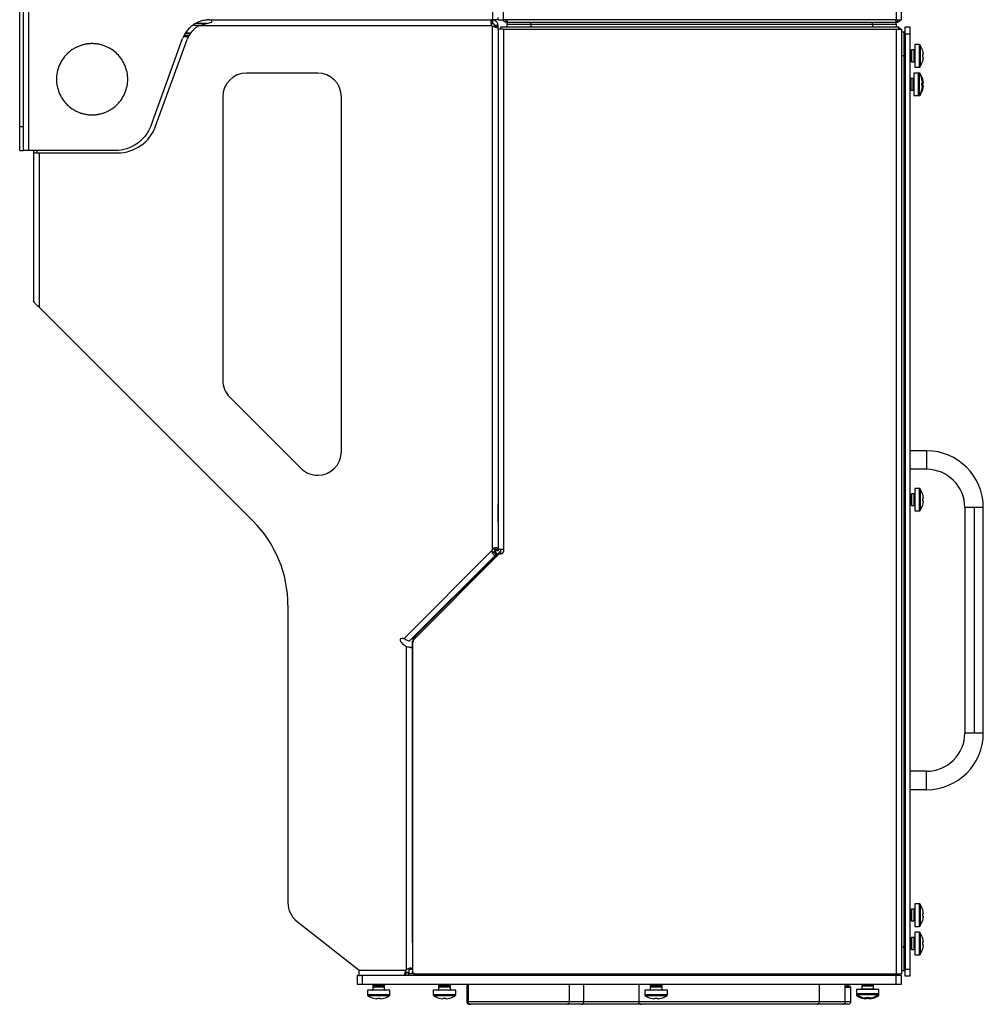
# Model space of a CAD drawing. Header units: millimetres. Extents: x 155400 to 158181, y 110534 to 115156.
# Tile 52 of 121: x 156177 to 156582, y 112129 to 112544. Entities that reach past the tile are written whole.
import ezdxf

# ---------------------------------------------------------------- set-up
doc = ezdxf.new("R2010")
doc.units = ezdxf.units.MM

msp = doc.modelspace()

# ---------------------------------------------------------------- linework, layer by layer
at = {"color": 7, "linetype": 'Continuous', "lineweight": 25}
for p, q in [((156176.56, 112498.52), (156176.56, 112557.27)), ((156178.06, 112557.27), (156178.06, 112488.52)), ((156180.46, 112488.52), (156180.46, 112557.27)), ((156375.66, 112557.27), (156375.66, 112543.52)), ((156380.31, 112543.52), (156380.31, 112557.27)), ((156545.81, 112557.27), (156545.81, 112543.52)), ((156548.06, 112543.52), (156548.06, 112554.77)), ((156255.54, 112542.02), (156250.94, 112542.02)), ((156252.09, 112541.12), (156257.46, 112542.52)), ((156256.46, 112543.52), (156375.66, 112543.52)), ((156257.46, 112542.52), (156257.46, 112543.52)), ((156375.43, 112542.02), (156375.43, 112543.52)), ((156375.43, 112542.02), (156375.66, 112542.02)), ((156375.66, 112543.52), (156375.66, 112542.02)), ((156375.87, 112543.52), (156376.56, 112543.52)), ((156378.05, 112543.52), (156378.05, 112544.52)), ((156545.81, 112543.52), (156380.31, 112543.52)), ((156381.81, 112542.52), (156381.57, 112542.65)), ((156381.81, 112542.52), (156545.81, 112542.52)), ((156246.47, 112537.97), (156248.69, 112537.97)), ((156246.52, 112538.05), (156248.74, 112538.05)), ((156249.49, 112541.32), (156252.79, 112541.32)), ((156252.09, 112541.12), (156375.43, 112541.12)), ((156375.66, 112320.34), (156375.66, 112540.9)), ((156378.05, 112541.32), (156376.56, 112541.2)), ((156378.06, 112541.12), (156376.56, 112541.12)), ((156376.56, 112540.79), (156376.56, 112541.12)), ((156378.05, 112540.79), (156376.56, 112540.79)), ((156378.05, 112539.57), (156378.06, 112539.57)), ((156378.06, 112540.77), (156378.06, 112541.12)), ((156378.06, 112539.57), (156378.06, 112540.77)), ((156378.06, 112539.57), (156378.06, 112320.57)), ((156380.31, 112539.57), (156378.06, 112539.57)), ((156379.16, 112539.57), (156379.16, 112540.57)), ((156379.16, 112540.57), (156546.87, 112540.57)), ((156380.31, 112539.57), (156380.31, 112320.57)), ((156380.31, 112539.57), (156545.81, 112539.57)), ((156381.81, 112541.57), (156381.81, 112540.57)), ((156391.81, 112541.57), (156391.81, 112540.57)), ((156535.81, 112541.57), (156391.81, 112541.57)), ((156535.81, 112541.57), (156535.81, 112540.57)), ((156545.81, 112541.57), (156545.81, 112540.57)), ((156545.81, 112539.57), (156545.81, 112141.57)), ((156545.81, 112539.57), (156548.06, 112539.57)), ((156546.87, 112539.57), (156546.87, 112540.57)), ((156548.06, 112539.57), (156548.06, 112528.32)), ((156549.06, 112538.32), (156548.06, 112538.32)), ((156549.56, 112540.57), (156551.56, 112540.57)), ((156549.56, 112537.57), (156549.56, 112540.57)), ((156551.56, 112540.57), (156551.56, 112537.57)), ((156231.87, 112499.05), (156245.19, 112535.63)), ((156233.81, 112498.71), (156247.12, 112535.29)), ((156247.79, 112536.42), (156245.62, 112536.42)), ((156245.9, 112537.12), (156247.99, 112537.12)), ((156551.56, 112537.57), (156549.56, 112537.57)), ((156549.56, 112537.57), (156549.56, 112143.57)), ((156551.56, 112537.57), (156551.56, 112143.57)), ((156551.65, 112530.87), (156551.56, 112530.87)), ((156551.96, 112530.43), (156551.65, 112530.87)), ((156551.65, 112530.87), (156551.65, 112528.37)), ((156552.27, 112530.87), (156551.96, 112530.43)), ((156551.96, 112530.43), (156551.96, 112528.37)), ((156553.36, 112530.87), (156552.27, 112530.87)), ((156552.27, 112530.87), (156552.27, 112528.37)), ((156553.36, 112525.87), (156553.36, 112530.87)), ((156555.46, 112533.12), (156553.56, 112533.12)), ((156553.56, 112533.12), (156553.56, 112523.62)), ((156555.46, 112533.12), (156555.46, 112523.62)), ((156555.83, 112532.93), (156555.83, 112523.82)), ((156556.94, 112530.56), (156556.95, 112530.57)), ((156548.06, 112528.32), (156548.06, 112152.82)), ((156549.06, 112528.32), (156548.06, 112528.32)), ((156549.06, 112152.82), (156549.06, 112528.32)), ((156551.56, 112525.87), (156551.65, 112525.87)), ((156551.65, 112528.37), (156551.65, 112525.87)), ((156551.65, 112525.87), (156551.96, 112526.32)), ((156551.96, 112528.37), (156551.96, 112526.32)), ((156551.96, 112526.32), (156552.27, 112525.87)), ((156552.27, 112528.37), (156552.27, 112525.87)), ((156552.27, 112525.87), (156553.36, 112525.87)), ((156557.19, 112528.89), (156556.94, 112528.89)), ((156556.94, 112527.86), (156557.19, 112527.86)), ((156556.95, 112526.18), (156556.94, 112526.18)), ((156557.19, 112529.28), (156557.19, 112528.89)), ((156557.19, 112527.86), (156557.19, 112527.47)), ((156553.56, 112523.62), (156555.46, 112523.62)), ((156302.09, 112521.12), (156272.09, 112521.12)), ((156551.65, 112518.87), (156551.56, 112518.87)), ((156551.58, 112518.43), (156551.56, 112518.45)), ((156551.89, 112518.87), (156551.58, 112518.43)), ((156551.58, 112518.43), (156551.58, 112516.37)), ((156551.77, 112518.7), (156551.65, 112518.87)), ((156551.65, 112518.87), (156551.65, 112518.53)), ((156552.98, 112518.87), (156551.89, 112518.87)), ((156551.89, 112518.87), (156551.89, 112516.37)), ((156552.98, 112513.87), (156552.98, 112518.87)), ((156555.08, 112521.12), (156553.18, 112521.12)), ((156553.18, 112521.12), (156553.18, 112511.62)), ((156555.46, 112521.12), (156555.08, 112521.12)), ((156555.08, 112521.12), (156555.08, 112511.62)), ((156555.45, 112520.93), (156555.45, 112511.82)), ((156555.46, 112521.12), (156555.46, 112520.91)), ((156555.83, 112520.93), (156555.83, 112520.32)), ((156556.55, 112518.56), (156556.57, 112518.57)), ((156556.81, 112517.28), (156556.81, 112516.89)), ((156556.94, 112518.56), (156556.95, 112518.57)), ((156557.19, 112517.28), (156557.19, 112516.89)), ((156551.56, 112514.3), (156551.58, 112514.32)), ((156551.56, 112513.87), (156551.65, 112513.87)), ((156551.58, 112516.37), (156551.58, 112514.32)), ((156551.58, 112514.32), (156551.89, 112513.87)), ((156551.65, 112514.22), (156551.65, 112513.87)), ((156551.65, 112513.87), (156551.77, 112514.05)), ((156551.89, 112516.37), (156551.89, 112513.87)), ((156551.89, 112513.87), (156552.98, 112513.87)), ((156556.81, 112516.89), (156556.55, 112516.89)), ((156556.55, 112515.86), (156556.81, 112515.86)), ((156556.57, 112514.18), (156556.55, 112514.18)), ((156556.81, 112515.86), (156556.81, 112515.47)), ((156557.19, 112516.89), (156556.94, 112516.89)), ((156556.94, 112515.86), (156557.19, 112515.86)), ((156556.95, 112514.18), (156556.94, 112514.18)), ((156557.19, 112515.86), (156557.19, 112515.47)), ((156262.09, 112511.12), (156262.09, 112391.66)), ((156312.09, 112361.66), (156312.09, 112511.12)), ((156553.18, 112511.62), (156555.08, 112511.62)), ((156555.08, 112511.62), (156555.46, 112511.62)), ((156555.46, 112511.84), (156555.46, 112511.62)), ((156555.83, 112512.43), (156555.83, 112511.82)), ((156178.06, 112498.52), (156176.56, 112498.52)), ((156176.56, 112488.52), (156178.06, 112488.52)), ((156216.84, 112488.52), (156180.46, 112488.52)), ((156182.31, 112488.52), (156182.31, 112487.52)), ((156183.81, 112488.52), (156183.81, 112487.52)), ((156182.31, 112487.52), (156184.71, 112487.52)), ((156182.31, 112487.52), (156182.31, 112424.87)), ((156184.71, 112487.52), (156184.71, 112422.47)), ((156184.71, 112487.52), (156217.84, 112487.52)), ((156182.77, 112424.42), (156182.42, 112424.74)), ((156184.71, 112422.47), (156274.91, 112332.27)), ((156265.02, 112384.59), (156295.02, 112354.59)), ((156558.56, 112361.97), (156551.56, 112361.97)), ((156558.56, 112361.97), (156558.56, 112354.17)), ((156558.56, 112354.17), (156551.56, 112354.17)), ((156551.65, 112343.87), (156551.56, 112343.87)), ((156551.96, 112343.43), (156551.65, 112343.87)), ((156551.65, 112343.87), (156551.65, 112341.37)), ((156552.27, 112343.87), (156551.96, 112343.43)), ((156551.96, 112343.43), (156551.96, 112341.37)), ((156553.36, 112343.87), (156552.27, 112343.87)), ((156552.27, 112343.87), (156552.27, 112341.37)), ((156553.36, 112338.87), (156553.36, 112343.87)), ((156555.46, 112346.12), (156553.56, 112346.12)), ((156553.56, 112346.12), (156553.56, 112336.62)), ((156555.46, 112346.12), (156555.46, 112336.62)), ((156555.83, 112345.93), (156555.83, 112336.82)), ((156556.94, 112343.56), (156556.95, 112343.57)), ((156378.06, 112332.07), (156378.06, 112339.59)), ((156551.56, 112338.87), (156551.65, 112338.87)), ((156551.65, 112341.37), (156551.65, 112338.87)), ((156551.65, 112338.87), (156551.96, 112339.32)), ((156551.96, 112341.37), (156551.96, 112339.32)), ((156551.96, 112339.32), (156552.27, 112338.87)), ((156552.27, 112341.37), (156552.27, 112338.87)), ((156552.27, 112338.87), (156553.36, 112338.87)), ((156557.19, 112341.89), (156556.94, 112341.89)), ((156556.94, 112340.86), (156557.19, 112340.86)), ((156556.95, 112339.18), (156556.94, 112339.18)), ((156557.19, 112342.28), (156557.19, 112341.89)), ((156557.19, 112340.86), (156557.19, 112340.47)), ((156553.56, 112336.62), (156555.46, 112336.62)), ((156574.66, 112338.07), (156574.66, 112243.07)), ((156578.56, 112338.07), (156574.66, 112338.07)), ((156578.56, 112338.07), (156578.56, 112243.07)), ((156582.46, 112338.07), (156578.56, 112338.07)), ((156582.46, 112243.07), (156582.46, 112338.07)), ((156338.33, 112282.79), (156375.5, 112319.96)), ((156377.2, 112318.27), (156340.65, 112281.72)), ((156342.71, 112283.42), (156379.16, 112319.86)), ((156378.27, 112318.28), (156342.94, 112282.95)), ((156375.73, 112318.91), (156376.14, 112319.33)), ((156376.52, 112319.71), (156376.14, 112319.33)), ((156377.2, 112318.27), (156376.14, 112319.33)), ((156377.58, 112318.65), (156376.52, 112319.71)), ((156378.06, 112320.34), (156376.56, 112320.34)), ((156376.56, 112320.34), (156376.56, 112319.8)), ((156378.06, 112319.8), (156376.56, 112319.8)), ((156377.58, 112318.65), (156377.2, 112318.27)), ((156378.06, 112320.34), (156378.06, 112320.57)), ((156378.06, 112320.57), (156378.06, 112320.57)), ((156378.06, 112320.57), (156380.31, 112320.57)), ((156378.06, 112320.34), (156378.06, 112319.8)), ((156378.97, 112318.57), (156379.31, 112318.57)), ((156379.16, 112318.57), (156379.16, 112320.57)), ((156380.31, 112320.57), (156380.31, 112319.57)), ((156289.56, 112296.91), (156289.56, 112171.54)), ((156342.05, 112281.83), (156342.22, 112281.63)), ((156342.05, 112155.82), (156342.05, 112281.83)), ((156342.23, 112281.83), (156342.05, 112281.83)), ((156342.06, 112280.83), (156342.06, 112142.57)), ((156343.06, 112283.07), (156342.71, 112283.42)), ((156339.56, 112143.45), (156339.56, 112279.56)), ((156341.96, 112279.16), (156341.28, 112279.16)), ((156341.88, 112279.1), (156341.96, 112279.16)), ((156341.96, 112279.16), (156341.96, 112143.45)), ((156578.56, 112243.07), (156574.66, 112243.07)), ((156582.46, 112243.07), (156578.56, 112243.07)), ((156558.56, 112226.97), (156551.56, 112226.97)), ((156558.56, 112219.17), (156558.56, 112226.97)), ((156558.56, 112219.17), (156551.56, 112219.17)), ((156551.65, 112168.87), (156551.56, 112168.87)), ((156551.96, 112168.43), (156551.65, 112168.87)), ((156551.65, 112168.87), (156551.65, 112166.37)), ((156552.27, 112168.87), (156551.96, 112168.43)), ((156553.36, 112168.87), (156552.27, 112168.87)), ((156552.27, 112168.87), (156552.27, 112166.37)), ((156553.36, 112163.87), (156553.36, 112168.87)), ((156555.46, 112171.12), (156553.56, 112171.12)), ((156553.56, 112171.12), (156553.56, 112161.62)), ((156555.46, 112171.12), (156555.46, 112161.62)), ((156555.83, 112170.93), (156555.83, 112161.82)), ((156551.65, 112166.37), (156551.65, 112163.87)), ((156551.96, 112168.43), (156551.96, 112166.37)), ((156551.96, 112166.37), (156551.96, 112164.32)), ((156552.27, 112166.37), (156552.27, 112163.87)), ((156556.94, 112168.56), (156556.95, 112168.57)), ((156557.19, 112166.89), (156556.94, 112166.89)), ((156556.94, 112165.86), (156557.19, 112165.86)), ((156557.19, 112167.28), (156557.19, 112166.89)), ((156557.19, 112165.86), (156557.19, 112165.47)), ((156293.4, 112163.66), (156319.56, 112143.22)), ((156551.56, 112163.87), (156551.65, 112163.87)), ((156551.65, 112163.87), (156551.96, 112164.32)), ((156551.96, 112164.32), (156552.27, 112163.87)), ((156552.27, 112163.87), (156553.36, 112163.87)), ((156553.56, 112161.62), (156555.46, 112161.62)), ((156556.95, 112164.18), (156556.94, 112164.18)), ((156551.65, 112156.87), (156551.56, 112156.87)), ((156551.96, 112156.43), (156551.65, 112156.87)), ((156551.65, 112156.87), (156551.65, 112154.37)), ((156552.27, 112156.87), (156551.96, 112156.43)), ((156551.96, 112156.43), (156551.96, 112154.37)), ((156553.36, 112156.87), (156552.27, 112156.87)), ((156552.27, 112156.87), (156552.27, 112154.37)), ((156553.36, 112151.87), (156553.36, 112156.87)), ((156555.46, 112159.12), (156553.56, 112159.12)), ((156553.56, 112159.12), (156553.56, 112149.62)), ((156555.46, 112159.12), (156555.46, 112149.62)), ((156555.83, 112158.93), (156555.83, 112149.82)), ((156556.94, 112156.56), (156556.95, 112156.57)), ((156342.06, 112155.82), (156342.05, 112155.82)), ((156342.05, 112154.82), (156342.05, 112155.82)), ((156342.05, 112154.82), (156342.06, 112154.82)), ((156548.06, 112152.82), (156548.06, 112141.57)), ((156549.06, 112152.82), (156548.06, 112152.82)), ((156551.65, 112154.37), (156551.65, 112151.87)), ((156551.65, 112151.87), (156551.96, 112152.32)), ((156551.96, 112154.37), (156551.96, 112152.32)), ((156551.96, 112152.32), (156552.27, 112151.87)), ((156552.27, 112154.37), (156552.27, 112151.87)), ((156557.19, 112154.89), (156556.94, 112154.89)), ((156556.94, 112153.86), (156557.19, 112153.86)), ((156556.95, 112152.18), (156556.94, 112152.18)), ((156557.19, 112155.28), (156557.19, 112154.89)), ((156557.19, 112153.86), (156557.19, 112153.47)), ((156551.56, 112151.87), (156551.65, 112151.87)), ((156552.27, 112151.87), (156553.36, 112151.87)), ((156553.56, 112149.62), (156555.46, 112149.62)), ((156318.81, 112137.07), (156318.81, 112141.07)), ((156318.81, 112141.07), (156319.56, 112141.07)), ((156319.56, 112143.22), (156339.33, 112143.22)), ((156319.56, 112140.82), (156319.56, 112143.22)), ((156319.61, 112140.82), (156319.56, 112140.82)), ((156339.13, 112140.86), (156320.81, 112140.86)), ((156320.81, 112140.86), (156320.81, 112137.07)), ((156339.13, 112140.86), (156339.12, 112141.07)), ((156339.12, 112141.07), (156545.81, 112141.07)), ((156339.33, 112142.32), (156339.14, 112142.34)), ((156339.33, 112141.07), (156339.33, 112142.32)), ((156339.33, 112142.32), (156340.36, 112142.32)), ((156340.36, 112141.07), (156340.36, 112142.32)), ((156341.96, 112143.45), (156340.46, 112143.45)), ((156340.46, 112143.45), (156340.46, 112141.57)), ((156341.96, 112141.57), (156340.46, 112141.57)), ((156341.96, 112143.45), (156341.96, 112141.57)), ((156342.05, 112141.57), (156342.05, 112142.57)), ((156343.06, 112141.57), (156342.05, 112141.57)), ((156343.06, 112141.57), (156545.81, 112141.57)), ((156545.81, 112141.57), (156548.06, 112141.57)), ((156545.81, 112137.07), (156545.81, 112141.07)), ((156545.81, 112141.07), (156547.81, 112141.07)), ((156546.28, 112141.07), (156546.44, 112141.62)), ((156547.67, 112141.57), (156547.22, 112141.07)), ((156547.81, 112141.07), (156547.81, 112137.07)), ((156549.06, 112142.82), (156548.06, 112142.82)), ((156549.56, 112140.57), (156549.56, 112143.57)), ((156549.56, 112143.57), (156551.56, 112143.57)), ((156551.56, 112140.57), (156549.56, 112140.57)), ((156551.56, 112143.57), (156551.56, 112140.57)), ((156320.81, 112137.07), (156318.81, 112137.07)), ((156545.81, 112137.07), (156320.81, 112137.07)), ((156325.7, 112137.07), (156325.28, 112136.78)), ((156325.28, 112136.78), (156325.28, 112136.6)), ((156330.28, 112136.78), (156325.28, 112136.78)), ((156325.28, 112136.6), (156325.72, 112136.29)), ((156330.28, 112136.6), (156325.28, 112136.6)), ((156325.72, 112136.29), (156325.28, 112135.98)), ((156325.28, 112135.98), (156325.28, 112134.89)), ((156330.28, 112135.98), (156325.28, 112135.98)), ((156329.83, 112136.29), (156325.72, 112136.29)), ((156329.83, 112136.29), (156330.28, 112136.6)), ((156330.28, 112135.98), (156329.83, 112136.29)), ((156330.28, 112136.78), (156329.85, 112137.07)), ((156330.28, 112136.6), (156330.28, 112136.78)), ((156330.28, 112134.89), (156330.28, 112135.98)), ((156353.42, 112137.07), (156353, 112136.78)), ((156353, 112136.78), (156353, 112136.6)), ((156358, 112136.78), (156353, 112136.78)), ((156353, 112136.6), (156353.45, 112136.29)), ((156358, 112136.6), (156353, 112136.6)), ((156353.45, 112136.29), (156353, 112135.98)), ((156353, 112135.98), (156353, 112134.89)), ((156358, 112135.98), (156353, 112135.98)), ((156357.56, 112136.29), (156353.45, 112136.29)), ((156357.56, 112136.29), (156358, 112136.6)), ((156358, 112135.98), (156357.56, 112136.29)), ((156358, 112136.78), (156357.58, 112137.07)), ((156358, 112136.6), (156358, 112136.78)), ((156358, 112134.89), (156358, 112135.98)), ((156364.9, 112137.07), (156364.9, 112129.77)), ((156365.45, 112137.07), (156365.45, 112129.77)), ((156408.05, 112137.07), (156408.05, 112129.77)), ((156414.17, 112129.77), (156414.17, 112137.07)), ((156437.31, 112137.07), (156437.31, 112129.77)), ((156442.55, 112137.07), (156442.13, 112136.78)), ((156442.13, 112136.78), (156442.13, 112136.6)), ((156447.13, 112136.78), (156442.13, 112136.78)), ((156442.13, 112136.6), (156442.57, 112136.29)), ((156447.13, 112136.6), (156442.13, 112136.6)), ((156442.57, 112136.29), (156442.13, 112135.98)), ((156442.13, 112135.98), (156442.13, 112134.89)), ((156447.13, 112135.98), (156442.13, 112135.98)), ((156446.68, 112136.29), (156442.57, 112136.29)), ((156446.68, 112136.29), (156447.13, 112136.6)), ((156447.13, 112135.98), (156446.68, 112136.29)), ((156447.13, 112136.78), (156446.7, 112137.07)), ((156447.13, 112136.6), (156447.13, 112136.78)), ((156447.13, 112134.89), (156447.13, 112135.98)), ((156513.38, 112137.07), (156513.38, 112129.77)), ((156524.31, 112129.77), (156524.31, 112137.07)), ((156526.1, 112136.39), (156524.31, 112136.39)), ((156526.49, 112135.89), (156524.31, 112135.89)), ((156525.6, 112136.39), (156525.6, 112137.07)), ((156526.49, 112135.89), (156526.49, 112129.77)), ((156531.25, 112137.07), (156531.25, 112136.99)), ((156531.25, 112136.99), (156531.7, 112136.67)), ((156536.25, 112136.99), (156531.25, 112136.99)), ((156531.4, 112136.88), (156531.25, 112136.78)), ((156531.25, 112136.78), (156531.25, 112136.6)), ((156531.55, 112136.78), (156531.25, 112136.78)), ((156531.7, 112136.67), (156531.25, 112136.36)), ((156531.25, 112136.6), (156531.42, 112136.48)), ((156531.59, 112136.6), (156531.25, 112136.6)), ((156531.25, 112136.36), (156531.25, 112135.27)), ((156536.25, 112136.36), (156531.25, 112136.36)), ((156535.81, 112136.67), (156531.7, 112136.67)), ((156535.81, 112136.67), (156536.25, 112136.99)), ((156536.25, 112136.36), (156535.81, 112136.67)), ((156536.25, 112136.6), (156535.91, 112136.6)), ((156536.25, 112136.78), (156535.95, 112136.78)), ((156536.08, 112136.48), (156536.25, 112136.6)), ((156536.25, 112136.78), (156536.1, 112136.88)), ((156536.25, 112136.99), (156536.25, 112137.07)), ((156536.25, 112136.6), (156536.25, 112136.78)), ((156536.25, 112135.27), (156536.25, 112136.36)), ((156547.81, 112137.07), (156545.81, 112137.07)), ((156323.03, 112134.69), (156323.03, 112132.78)), ((156332.53, 112134.69), (156323.03, 112134.69)), ((156332.53, 112132.78), (156323.03, 112132.78)), ((156332.33, 112132.41), (156323.22, 112132.41)), ((156325.28, 112134.89), (156330.28, 112134.89)), ((156325.58, 112131.3), (156325.59, 112131.31)), ((156327.26, 112131.31), (156327.26, 112131.06)), ((156328.29, 112131.06), (156328.29, 112131.31)), ((156329.96, 112131.31), (156329.97, 112131.3)), ((156332.53, 112132.78), (156332.53, 112134.69)), ((156350.75, 112134.69), (156350.75, 112132.78)), ((156360.25, 112134.69), (156350.75, 112134.69)), ((156360.25, 112132.78), (156350.75, 112132.78)), ((156360.06, 112132.41), (156350.94, 112132.41)), ((156353, 112134.89), (156358, 112134.89)), ((156353.3, 112131.3), (156353.31, 112131.31)), ((156354.99, 112131.31), (156354.99, 112131.06)), ((156356.02, 112131.06), (156356.02, 112131.31)), ((156357.69, 112131.31), (156357.7, 112131.3)), ((156360.25, 112132.78), (156360.25, 112134.69)), ((156439.88, 112134.69), (156439.88, 112132.78)), ((156449.38, 112134.69), (156439.88, 112134.69)), ((156449.38, 112132.78), (156439.88, 112132.78)), ((156449.18, 112132.41), (156440.07, 112132.41)), ((156442.13, 112134.89), (156447.13, 112134.89)), ((156442.43, 112131.3), (156442.44, 112131.31)), ((156444.11, 112131.31), (156444.11, 112131.06)), ((156445.14, 112131.06), (156445.14, 112131.31)), ((156446.81, 112131.31), (156446.82, 112131.3)), ((156449.38, 112132.78), (156449.38, 112134.69)), ((156529, 112135.07), (156529, 112133.17)), ((156538.5, 112135.07), (156529, 112135.07)), ((156529, 112133.17), (156529, 112132.78)), ((156538.5, 112133.17), (156529, 112133.17)), ((156529.21, 112132.78), (156529, 112132.78)), ((156538.31, 112132.8), (156529.19, 112132.8)), ((156529.8, 112132.41), (156529.19, 112132.41)), ((156531.25, 112135.27), (156536.25, 112135.27)), ((156531.55, 112131.68), (156531.56, 112131.7)), ((156531.55, 112131.3), (156531.56, 112131.31)), ((156533.24, 112131.44), (156532.85, 112131.44)), ((156533.24, 112131.7), (156533.24, 112131.44)), ((156533.24, 112131.31), (156533.24, 112131.06)), ((156534.27, 112131.44), (156534.27, 112131.7)), ((156534.65, 112131.44), (156534.27, 112131.44)), ((156534.27, 112131.06), (156534.27, 112131.31)), ((156535.94, 112131.7), (156535.95, 112131.68)), ((156535.94, 112131.31), (156535.95, 112131.3)), ((156538.31, 112132.41), (156537.7, 112132.41)), ((156538.5, 112132.78), (156538.29, 112132.78)), ((156538.5, 112133.17), (156538.5, 112135.07)), ((156538.5, 112132.78), (156538.5, 112133.17)), ((156327.26, 112131.06), (156326.87, 112131.06)), ((156328.68, 112131.06), (156328.29, 112131.06)), ((156354.99, 112131.06), (156354.6, 112131.06)), ((156356.4, 112131.06), (156356.02, 112131.06)), ((156365.45, 112129.77), (156364.9, 112129.77)), ((156408.05, 112129.77), (156365.45, 112129.77)), ((156366.45, 112128.77), (156365.9, 112128.77)), ((156407.3, 112128.77), (156366.45, 112128.77)), ((156413.17, 112128.77), (156407.3, 112128.77)), ((156414.17, 112129.77), (156408.05, 112129.77)), ((156438.31, 112128.77), (156413.17, 112128.77)), ((156437.31, 112129.77), (156414.17, 112129.77)), ((156513.38, 112129.77), (156437.31, 112129.77)), ((156512.63, 112128.77), (156438.31, 112128.77)), ((156444.11, 112131.06), (156443.72, 112131.06)), ((156445.53, 112131.06), (156445.14, 112131.06)), ((156523.31, 112128.77), (156512.63, 112128.77)), ((156524.31, 112129.77), (156513.38, 112129.77)), ((156525.6, 112128.77), (156523.31, 112128.77)), ((156526.49, 112129.77), (156524.31, 112129.77)), ((156533.24, 112131.06), (156532.85, 112131.06)), ((156534.65, 112131.06), (156534.27, 112131.06))]:
    msp.add_line(p, q, dxfattribs=at)
for centre, radius, start, end in [((156257.46, 112531.52), 11, 119.2229, 160), ((156376.95, 112542.42), 2, 220.3875, 229.6125), ((156553.36, 112531.07), 0.2, 270, 0), ((156555.46, 112532.67), 0.45, 34.7179, 90), ((156549.26, 112528.37), 8, 15.9373, 34.7179), ((156549.26, 112528.37), 7.98, 6.4808, 15.9151), ((156553.36, 112525.67), 0.2, 0, 90), ((156549.26, 112528.37), 8, 325.2821, 344.0627), ((156548.17, 112528.37), 8.79, 356.6394, 3.3606), ((156549.26, 112528.37), 7.98, 344.0849, 353.5192), ((156555.46, 112524.07), 0.45, 270, 325.2821), ((156272.09, 112511.12), 10, 90, 180), ((156302.09, 112511.12), 10, 0, 90), ((156552.98, 112519.07), 0.2, 270, 0), ((156555.08, 112520.67), 0.45, 34.7179, 90), ((156548.88, 112516.37), 8, 15.9373, 34.7179), ((156555.46, 112520.67), 0.45, 34.7179, 90), ((156549.26, 112516.37), 8, 15.9373, 34.7179), ((156548.88, 112516.37), 7.98, 6.4808, 15.9151), ((156549.26, 112516.37), 7.98, 6.4808, 15.9151), ((156552.98, 112513.67), 0.2, 0, 90), ((156548.88, 112516.37), 8, 325.2821, 344.0627), ((156549.26, 112516.37), 8, 325.2821, 344.0627), ((156547.78, 112516.37), 8.79, 356.6394, 3.3606), ((156548.88, 112516.37), 7.98, 344.0849, 353.5192), ((156548.17, 112516.37), 8.79, 356.6394, 3.3606), ((156549.26, 112516.37), 7.98, 344.0849, 353.5192), ((156555.08, 112512.07), 0.45, 270, 325.2821), ((156555.46, 112512.07), 0.45, 270, 325.2821), ((156217.84, 112504.52), 17, 270, 340), ((156272.09, 112391.66), 10, 180, 225), ((156302.09, 112361.66), 10, 270, 0), ((156558.56, 112338.07), 23.9, 0, 90), ((156302.09, 112361.66), 10, 225, 270), ((156558.56, 112338.07), 16.1, 0, 90), ((156553.36, 112344.07), 0.2, 270, 0), ((156555.46, 112345.67), 0.45, 34.7179, 90), ((156549.26, 112341.37), 8, 15.9373, 34.7179), ((156549.26, 112341.37), 7.98, 6.4808, 15.9151), ((156553.36, 112338.67), 0.2, 0, 90), ((156549.26, 112341.37), 8, 325.2821, 344.0627), ((156548.17, 112341.37), 8.79, 356.6394, 3.3606), ((156549.26, 112341.37), 7.98, 344.0849, 353.5192), ((156555.46, 112337.07), 0.45, 270, 325.2821), ((156239.56, 112296.91), 50, 0, 45), ((156376.95, 112319.58), 1.5, 149.7617, 165.2383), ((156378.97, 112317.57), 1, 90, 135), ((156379.31, 112319.57), 1, 270, 0), ((156344.3, 112281.83), 2.25, 135, 180), ((156345.06, 112280.83), 3, 135, 180), ((156558.56, 112243.07), 16.1, 270, 0), ((156558.56, 112243.07), 23.9, 270, 0), ((156299.56, 112171.54), 10, 180, 232), ((156553.36, 112169.07), 0.2, 270, 0), ((156555.46, 112170.67), 0.45, 34.7179, 90), ((156549.26, 112166.37), 8, 15.9373, 34.7179), ((156549.26, 112166.37), 7.98, 6.4808, 15.9151), ((156548.17, 112166.37), 8.79, 356.6394, 3.3606), ((156549.26, 112166.37), 7.98, 344.0849, 353.5192), ((156553.36, 112163.67), 0.2, 0, 90), ((156555.46, 112162.07), 0.45, 270, 325.2821), ((156549.26, 112166.37), 8, 325.2821, 344.0627), ((156553.36, 112157.07), 0.2, 270, 0), ((156555.46, 112158.67), 0.45, 34.7179, 90), ((156549.26, 112154.37), 8, 15.9373, 34.7179), ((156549.26, 112154.37), 7.98, 6.4808, 15.9151), ((156549.26, 112154.37), 8, 325.2821, 344.0627), ((156548.17, 112154.37), 8.79, 356.6394, 3.3606), ((156549.26, 112154.37), 7.98, 344.0849, 353.5192), ((156553.36, 112151.67), 0.2, 0, 90), ((156555.46, 112150.07), 0.45, 270, 325.2821), ((156340.85, 112141.93), 2, 130.3875, 139.6125), ((156343.06, 112142.57), 1, 180, 270), ((156526.1, 112135.89), 0.5, 37.3223, 90), ((156323.48, 112132.78), 0.45, 180, 235.2821), ((156327.78, 112138.99), 8, 235.2821, 254.0627), ((156325.08, 112134.89), 0.2, 270, 0), ((156327.78, 112138.99), 7.98, 254.0849, 263.5192), ((156327.78, 112140.08), 8.79, 266.6394, 273.3606), ((156327.78, 112138.99), 7.98, 276.4808, 285.9151), ((156327.78, 112138.99), 8, 285.9373, 304.7179), ((156330.48, 112134.89), 0.2, 180, 270), ((156332.08, 112132.78), 0.45, 304.7179, 0), ((156351.2, 112132.78), 0.45, 180, 235.2821), ((156355.5, 112138.99), 8, 235.2821, 254.0627), ((156352.8, 112134.89), 0.2, 270, 0), ((156355.5, 112138.99), 7.98, 254.0849, 263.5192), ((156355.5, 112140.08), 8.79, 266.6394, 273.3606), ((156355.5, 112138.99), 7.98, 276.4808, 285.9151), ((156355.5, 112138.99), 8, 285.9373, 304.7179), ((156358.2, 112134.89), 0.2, 180, 270), ((156359.8, 112132.78), 0.45, 304.7179, 0), ((156440.33, 112132.78), 0.45, 180, 235.2821), ((156444.63, 112138.99), 8, 235.2821, 254.0627), ((156441.93, 112134.89), 0.2, 270, 0), ((156444.63, 112138.99), 7.98, 254.0849, 263.5192), ((156444.63, 112140.08), 8.79, 266.6394, 273.3606), ((156444.63, 112138.99), 7.98, 276.4808, 285.9151), ((156444.63, 112138.99), 8, 285.9373, 304.7179), ((156447.33, 112134.89), 0.2, 180, 270), ((156448.93, 112132.78), 0.45, 304.7179, 0), ((156529.45, 112133.17), 0.45, 180, 235.2821), ((156529.45, 112132.78), 0.45, 180, 235.2821), ((156533.75, 112139.37), 8, 235.2821, 254.0627), ((156533.75, 112138.99), 8, 235.2821, 254.0627), ((156531.05, 112135.27), 0.2, 270, 0), ((156533.75, 112139.37), 7.98, 254.0849, 263.5192), ((156533.75, 112138.99), 7.98, 254.0849, 263.5192), ((156533.75, 112140.47), 8.79, 266.6394, 273.3606), ((156533.75, 112140.08), 8.79, 266.6394, 273.3606), ((156533.75, 112139.37), 7.98, 276.4808, 285.9151), ((156533.75, 112138.99), 7.98, 276.4808, 285.9151), ((156533.75, 112139.37), 8, 285.9373, 304.7179), ((156533.75, 112138.99), 8, 285.9373, 304.7179), ((156536.45, 112135.27), 0.2, 180, 270), ((156538.05, 112133.17), 0.45, 304.7179, 0), ((156538.05, 112132.78), 0.45, 304.7179, 0), ((156365.9, 112129.77), 1, 180, 270), ((156366.45, 112129.77), 1, 180, 270), ((156407.16, 112129.66), 0.902, 279.3552, 6.9916), ((156413.17, 112129.77), 1, 270, 0), ((156438.31, 112129.77), 1, 180, 270), ((156512.49, 112129.66), 0.902, 279.3552, 6.9916), ((156523.31, 112129.77), 1, 270, 0), ((156525.6, 112129.77), 1, 270, 334.3986)]:
    msp.add_arc(centre, radius, start, end, dxfattribs=at)
for points, knots in [([(156256.46, 112543.52), (156256.36, 112543.52), (156256.16, 112543.52), (156255.85, 112543.51), (156255.55, 112543.49), (156255.24, 112543.46), (156254.94, 112543.43), (156254.43, 112543.36), (156253.73, 112543.22), (156252.85, 112542.98), (156251.99, 112542.67), (156250.87, 112542.17), (156249.55, 112541.39), (156248.37, 112540.42), (156247.52, 112539.54), (156246.93, 112538.84), (156246.4, 112538.09), (156245.98, 112537.39), (156245.66, 112536.76), (156245.4, 112536.2), (156245.26, 112535.82), (156245.19, 112535.63)], [0, 0, 0, 0, 0.020858, 0.041691, 0.062513, 0.083336, 0.104176, 0.125044, 0.187534, 0.250062, 0.312552, 0.375079, 0.500005, 0.624931, 0.687421, 0.749948, 0.812438, 0.874966, 0.916653, 0.958295, 1, 1, 1, 1]), ([(156375.43, 112543.52), (156375.36, 112543.52), (156375.21, 112543.5), (156375.06, 112543.38), (156374.97, 112543.17), (156374.94, 112542.89), (156374.97, 112542.52), (156375.06, 112542.1), (156375.21, 112541.62), (156375.36, 112541.29), (156375.43, 112541.12)], [0, 0, 0, 0, 0.123586, 0.243607, 0.362047, 0.480967, 0.602407, 0.728282, 0.860314, 1, 1, 1, 1]), ([(156378.05, 112541.32), (156378.03, 112541.47), (156377.99, 112541.77), (156377.82, 112542.2), (156377.58, 112542.58), (156377.27, 112542.92), (156376.91, 112543.18), (156376.37, 112543.45), (156375.95, 112543.5), (156375.66, 112543.52)], [0, 0, 0, 0, 0.1313952, 0.2583382, 0.382081, 0.5039744, 0.625431, 0.7478783, 1, 1, 1, 1]), ([(156378.05, 112543.52), (156378.05, 112543.52), (156378.04, 112543.52), (156378.02, 112543.52), (156377.99, 112543.52), (156377.94, 112543.52), (156377.89, 112543.52), (156377.79, 112543.52), (156377.61, 112543.52), (156377.31, 112543.52), (156376.95, 112543.52), (156376.59, 112543.52), (156376.26, 112543.52), (156375.96, 112543.52), (156375.76, 112543.52), (156375.66, 112543.52)], [0, 0, 0, 0, 0.041955, 0.0835862, 0.1250588, 0.1665401, 0.208197, 0.2501945, 0.3750503, 0.5000601, 0.6249159, 0.7499258, 0.8334728, 0.9163848, 1, 1, 1, 1]), ([(156376.56, 112541.2), (156376.55, 112541.25), (156376.54, 112541.36), (156376.47, 112541.52), (156376.38, 112541.67), (156376.26, 112541.8), (156376.12, 112541.9), (156375.97, 112541.97), (156375.81, 112542.02), (156375.71, 112542.02), (156375.66, 112542.02)], [0, 0, 0, 0, 0.145201, 0.271391, 0.383658, 0.489126, 0.596286, 0.713257, 0.846378, 1, 1, 1, 1]), ([(156378.06, 112543.52), (156378.06, 112543.52), (156378.12, 112543.52), (156378.34, 112543.52), (156378.51, 112543.52), (156378.93, 112543.52), (156379.18, 112543.52), (156379.72, 112543.52), (156380.01, 112543.52), (156380.31, 112543.52)], [0, 0, 0, 0, 0.25, 0.25, 0.5, 0.5, 0.75, 0.75, 1, 1, 1, 1]), ([(156380, 112543.48), (156380.14, 112543.3), (156380.43, 112542.92), (156380.86, 112542.74), (156381.09, 112542.64)], [0, 0, 0, 0, 0.462636, 1, 1, 1, 1]), ([(156381.09, 112542.64), (156381.17, 112542.62), (156381.32, 112542.59), (156381.49, 112542.62), (156381.57, 112542.64)], [0, 0, 0, 0, 0.500002, 1, 1, 1, 1]), ([(156381.57, 112542.65), (156381.56, 112542.66), (156381.46, 112542.71), (156381.37, 112542.94), (156381.25, 112543.25), (156381.22, 112543.4), (156381.19, 112543.52)], [0, 0, 0, 0, 0.059594, 0.623645, 0.706484, 1, 1, 1, 1]), ([(156382, 112543.52), (156381.99, 112543.37), (156381.95, 112543), (156381.88, 112542.62), (156381.83, 112542.55), (156381.81, 112542.52)], [0, 0, 0, 0, 0.248531, 0.624265, 1, 1, 1, 1]), ([(156381.81, 112541.57), (156381.82, 112541.71), (156381.85, 112542), (156382, 112542.33), (156382.15, 112542.48), (156382.19, 112542.52)], [0, 0, 0, 0, 0.395584, 0.83851, 1, 1, 1, 1]), ([(156391.81, 112541.57), (156391.81, 112541.71), (156391.81, 112542), (156391.81, 112542.33), (156391.81, 112542.48), (156391.81, 112542.52)], [0, 0, 0, 0, 0.395584, 0.83851, 1, 1, 1, 1]), ([(156535.81, 112541.57), (156535.81, 112541.71), (156535.81, 112542), (156535.81, 112542.33), (156535.81, 112542.48), (156535.81, 112542.52)], [0, 0, 0, 0, 0.395584, 0.83851, 1, 1, 1, 1]), ([(156545.81, 112541.57), (156545.8, 112541.71), (156545.77, 112542), (156545.61, 112542.33), (156545.47, 112542.48), (156545.43, 112542.52)], [0, 0, 0, 0, 0.395584, 0.83851, 1, 1, 1, 1]), ([(156545.81, 112542.52), (156545.78, 112542.56), (156545.73, 112542.63), (156545.67, 112543.04), (156545.63, 112543.41), (156545.62, 112543.52)], [0, 0, 0, 0, 0.405328, 0.810655, 1, 1, 1, 1]), ([(156546.44, 112543.57), (156546.42, 112543.48), (156546.4, 112543.4), (156546.36, 112543.24), (156546.33, 112543.16), (156546.26, 112542.96), (156546.21, 112542.86), (156546.12, 112542.73), (156546.1, 112542.69), (156546.04, 112542.63), (156546.01, 112542.61), (156545.93, 112542.54), (156545.87, 112542.52), (156545.81, 112542.52)], [0, 0, 0, 0, 0.125, 0.125, 0.25, 0.25, 0.5, 0.5, 0.625, 0.625, 0.75, 0.75, 1, 1, 1, 1]), ([(156545.81, 112543.52), (156546.1, 112543.52), (156546.4, 112543.52), (156546.94, 112543.52), (156547.19, 112543.52), (156547.61, 112543.52), (156547.78, 112543.52), (156548, 112543.52), (156548.06, 112543.52), (156548.06, 112543.52)], [0, 0, 0, 0, 0.25, 0.25, 0.5, 0.5, 0.75, 0.75, 1, 1, 1, 1]), ([(156545.81, 112542.52), (156545.81, 112542.52), (156545.81, 112542.52), (156545.82, 112542.52), (156545.85, 112542.52), (156545.96, 112542.53), (156546.11, 112542.54), (156546.34, 112542.58), (156546.72, 112542.69), (156547.11, 112542.91), (156547.46, 112543.23), (156547.59, 112543.41), (156547.67, 112543.52)], [0, 0, 0, 0, 0.000431, 0.003777, 0.013003, 0.042995, 0.154612, 0.225143, 0.352395, 0.705967, 0.819135, 1, 1, 1, 1]), ([(156375.66, 112540.9), (156375.94, 112540.78), (156376.37, 112540.6), (156376.9, 112540.49), (156377.27, 112540.45), (156377.57, 112540.46), (156377.82, 112540.52), (156377.99, 112540.63), (156378.03, 112540.73), (156378.05, 112540.79)], [0, 0, 0, 0, 0.249608, 0.371398, 0.492636, 0.614754, 0.739153, 0.867162, 1, 1, 1, 1]), ([(156376.56, 112541.12), (156376.56, 112541.14), (156376.56, 112541.16), (156376.56, 112541.19), (156376.56, 112541.2)], [0, 0, 0, 0, 0.55999, 1, 1, 1, 1]), ([(156378.06, 112541.12), (156378.06, 112541.16), (156378.06, 112541.23), (156378.05, 112541.3), (156378.05, 112541.32)], [0, 0, 0, 0, 0.559989, 1, 1, 1, 1]), ([(156378.05, 112540.79), (156378.05, 112540.79), (156378.06, 112540.78), (156378.06, 112540.77), (156378.06, 112540.77)], [0, 0, 0, 0, 0.559993, 1, 1, 1, 1]), ([(156547.66, 112539.57), (156547.63, 112539.63), (156547.52, 112539.82), (156547.25, 112540.08), (156546.99, 112540.23), (156546.87, 112540.31)], [0, 0, 0, 0, 0.174273, 0.601955, 1, 1, 1, 1]), ([(156549.06, 112538.32), (156549.15, 112538.32), (156549.32, 112538.31), (156549.49, 112538.25), (156549.56, 112538.23)], [0, 0, 0, 0, 0.544329, 1, 1, 1, 1]), ([(156207.06, 112533.52), (156206.94, 112533.52), (156206.69, 112533.52), (156206.32, 112533.51), (156205.96, 112533.49), (156205.59, 112533.45), (156205.22, 112533.41), (156204.86, 112533.36), (156204.49, 112533.3), (156203.77, 112533.17), (156202.7, 112532.9), (156201.31, 112532.4), (156199.98, 112531.77), (156198.29, 112530.76), (156196.38, 112529.2), (156194.51, 112526.91), (156193.11, 112524.3), (156192.25, 112521.47), (156191.96, 112518.52), (156192.25, 112515.58), (156193.11, 112512.75), (156194.51, 112510.14), (156196.38, 112507.85), (156198.29, 112506.28), (156199.98, 112505.27), (156201.31, 112504.64), (156202.7, 112504.15), (156203.89, 112503.85), (156204.86, 112503.68), (156205.59, 112503.59), (156206.32, 112503.53), (156206.81, 112503.53), (156207.06, 112503.52)], [0, 0, 0, 0, 0.007836, 0.015659, 0.023472, 0.031281, 0.039091, 0.046905, 0.054729, 0.062568, 0.093835, 0.125113, 0.156379, 0.187658, 0.250126, 0.312595, 0.375064, 0.437533, 0.500002, 0.562471, 0.62494, 0.687409, 0.749878, 0.812347, 0.843614, 0.874892, 0.906158, 0.937436, 0.953094, 0.968715, 0.984338, 1, 1, 1, 1]), ([(156207.06, 112503.52), (156207.18, 112503.53), (156207.43, 112503.53), (156207.8, 112503.54), (156208.16, 112503.56), (156208.53, 112503.59), (156208.89, 112503.64), (156209.26, 112503.68), (156209.62, 112503.74), (156210.35, 112503.88), (156211.42, 112504.15), (156212.81, 112504.64), (156214.14, 112505.27), (156215.83, 112506.28), (156217.73, 112507.85), (156219.61, 112510.14), (156221.01, 112512.75), (156221.87, 112515.58), (156222.16, 112518.52), (156221.87, 112521.47), (156221.01, 112524.3), (156219.61, 112526.91), (156217.73, 112529.2), (156215.83, 112530.76), (156214.14, 112531.77), (156212.81, 112532.4), (156211.42, 112532.9), (156210.23, 112533.2), (156209.26, 112533.37), (156208.53, 112533.46), (156207.8, 112533.51), (156207.3, 112533.52), (156207.06, 112533.52)], [0, 0, 0, 0, 0.007836, 0.015659, 0.023472, 0.031281, 0.039091, 0.046905, 0.054729, 0.062568, 0.093835, 0.125113, 0.156379, 0.187658, 0.250126, 0.312595, 0.375064, 0.437533, 0.500002, 0.562471, 0.62494, 0.687409, 0.749878, 0.812347, 0.843614, 0.874892, 0.906158, 0.937436, 0.953094, 0.968715, 0.984338, 1, 1, 1, 1]), ([(156549.56, 112528.32), (156549.47, 112528.32), (156549.3, 112528.32), (156549.13, 112528.32), (156549.06, 112528.32)], [0, 0, 0, 0, 0.57502, 1, 1, 1, 1]), ([(156176.56, 112488.52), (156176.56, 112488.53), (156176.56, 112488.53), (156176.56, 112488.54), (156176.56, 112488.57), (156176.56, 112488.61), (156176.56, 112488.66), (156176.56, 112488.75), (156176.56, 112488.94), (156176.56, 112489.27), (156176.56, 112489.69), (156176.56, 112490.36), (156176.56, 112491.41), (156176.56, 112492.68), (156176.56, 112493.8), (156176.56, 112494.69), (156176.56, 112495.62), (156176.56, 112496.41), (156176.56, 112497.06), (156176.56, 112497.54), (156176.56, 112498.03), (156176.56, 112498.36), (156176.56, 112498.52)], [0, 0, 0, 0, 0.020878, 0.041713, 0.062527, 0.083344, 0.104185, 0.125072, 0.187568, 0.2501, 0.312596, 0.375127, 0.500003, 0.62488, 0.687376, 0.749907, 0.812403, 0.874935, 0.906232, 0.937459, 0.968689, 1, 1, 1, 1]), ([(156231.87, 112499.05), (156231.32, 112497.52), (156230.52, 112496.08), (156228.54, 112493.49), (156227.35, 112492.35), (156224.68, 112490.48), (156223.2, 112489.75), (156220.1, 112488.77), (156218.47, 112488.52), (156216.84, 112488.52)], [0, 0, 0, 0, 0.25, 0.25, 0.5, 0.5, 0.75, 0.75, 1, 1, 1, 1]), ([(156180.46, 112488.52), (156180.41, 112488.52), (156180.3, 112488.52), (156180.14, 112488.52), (156179.99, 112488.52), (156179.84, 112488.52), (156179.69, 112488.52), (156179.44, 112488.52), (156179.12, 112488.52), (156178.75, 112488.52), (156178.45, 112488.52), (156178.25, 112488.52), (156178.13, 112488.52), (156178.07, 112488.52), (156178.06, 112488.52), (156178.06, 112488.52)], [0, 0, 0, 0, 0.041982, 0.083612, 0.125069, 0.166533, 0.208188, 0.250211, 0.375064, 0.500065, 0.624918, 0.74992, 0.833489, 0.916365, 1, 1, 1, 1]), ([(156182.34, 112424.81), (156182.33, 112424.82), (156182.31, 112424.84), (156182.31, 112424.87), (156182.31, 112424.87)], [0, 0, 0, 0, 0.559968, 1, 1, 1, 1]), ([(156182.42, 112424.74), (156182.4, 112424.76), (156182.37, 112424.78), (156182.35, 112424.8), (156182.34, 112424.81)], [0, 0, 0, 0, 0.559974, 1, 1, 1, 1]), ([(156184.71, 112422.47), (156184.3, 112422.87), (156183.57, 112423.56), (156183.02, 112424.16), (156182.77, 112424.42)], [0, 0, 0, 0, 0.5613373, 1, 1, 1, 1]), ([(156375.43, 112318.99), (156375.43, 112318.99), (156375.44, 112318.97), (156375.49, 112318.94), (156375.55, 112318.92), (156375.63, 112318.94), (156375.75, 112318.98), (156375.92, 112319.11), (156376.06, 112319.25), (156376.14, 112319.33)], [0, 0, 0, 0, 0.00044, 0.0980328, 0.1958695, 0.2986686, 0.4105223, 0.6727563, 1, 1, 1, 1]), ([(156375.5, 112319.96), (156375.51, 112319.8), (156375.52, 112319.46), (156375.67, 112318.98), (156375.9, 112318.55), (156376.18, 112318.22), (156376.45, 112318.01), (156376.7, 112317.95), (156376.95, 112318.04), (156377.12, 112318.19), (156377.2, 112318.27)], [0, 0, 0, 0, 0.120892, 0.240842, 0.365582, 0.500229, 0.632987, 0.757151, 0.877685, 1, 1, 1, 1]), ([(156375.5, 112319.96), (156375.51, 112319.8), (156375.52, 112319.46), (156375.62, 112319.1), (156375.71, 112318.94), (156375.73, 112318.91)], [0, 0, 0, 0, 0.454227, 0.904923, 1, 1, 1, 1]), ([(156378.06, 112320.34), (156378.05, 112320.45), (156378.04, 112320.67), (156377.91, 112320.91), (156377.69, 112321.05), (156377.36, 112321.1), (156376.95, 112321.05), (156376.49, 112320.91), (156376.05, 112320.68), (156375.79, 112320.45), (156375.66, 112320.34)], [0, 0, 0, 0, 0.1296562, 0.2532919, 0.375237, 0.4999966, 0.6301939, 0.7536676, 0.8752508, 1, 1, 1, 1]), ([(156376.56, 112320.34), (156376.56, 112320.45), (156376.55, 112320.65), (156376.51, 112320.89), (156376.44, 112321.02), (156376.36, 112321.07), (156376.32, 112321.08), (156376.29, 112321.08)], [0, 0, 0, 0, 0.335778, 0.602908, 0.815083, 0.908925, 1, 1, 1, 1]), ([(156338.33, 112282.79), (156338.13, 112282.83), (156337.75, 112282.91), (156337.28, 112282.87), (156337.01, 112282.73), (156336.88, 112282.6), (156336.81, 112282.43), (156336.79, 112282.16), (156336.91, 112281.79), (156337.25, 112281.26), (156338.08, 112280.4), (156338.96, 112279.9), (156339.56, 112279.56)], [0, 0, 0, 0, 0.1047373, 0.1999604, 0.2313036, 0.2609546, 0.2911719, 0.3249275, 0.3953011, 0.4849475, 0.6509457, 1, 1, 1, 1]), ([(156340.65, 112281.72), (156340.63, 112281.71), (156340.59, 112281.7), (156340.37, 112281.77), (156339.92, 112281.98), (156339.19, 112282.38), (156338.62, 112282.66), (156338.33, 112282.79)], [0, 0, 0, 0, 0.1304212, 0.2592002, 0.5110022, 0.757634, 1, 1, 1, 1]), ([(156343.29, 112283.31), (156343.18, 112283.36), (156342.89, 112283.5), (156342.78, 112283.45), (156342.71, 112283.42)], [0, 0, 0, 0, 0.3932878, 1, 1, 1, 1]), ([(156339.56, 112279.56), (156339.84, 112279.48), (156340.39, 112279.33), (156341.1, 112279.18), (156341.63, 112279.09), (156341.8, 112279.1), (156341.88, 112279.1)], [0, 0, 0, 0, 0.27459, 0.531668, 0.772828, 1, 1, 1, 1]), ([(156549.56, 112152.82), (156549.47, 112152.82), (156549.3, 112152.82), (156549.13, 112152.82), (156549.06, 112152.82)], [0, 0, 0, 0, 0.57502, 1, 1, 1, 1]), ([(156341.96, 112143.45), (156341.95, 112143.53), (156341.93, 112143.68), (156341.78, 112143.84), (156341.56, 112143.94), (156341.27, 112143.97), (156340.93, 112143.94), (156340.52, 112143.84), (156340.05, 112143.68), (156339.73, 112143.53), (156339.56, 112143.45)], [0, 0, 0, 0, 0.138166, 0.266164, 0.385583, 0.498376, 0.60913, 0.728586, 0.858436, 1, 1, 1, 1]), ([(156320.81, 112140.86), (156320.59, 112140.85), (156320.31, 112140.85), (156320.02, 112140.84), (156319.92, 112140.83), (156319.8, 112140.83), (156319.7, 112140.83), (156319.61, 112140.82)], [0, 0, 0, 0, 0.498504, 0.670774, 0.721724, 0.749191, 1, 1, 1, 1]), ([(156339.13, 112140.86), (156339.09, 112140.89), (156338.99, 112140.94), (156338.9, 112141.13), (156338.85, 112141.38), (156338.85, 112141.7), (156338.9, 112142.07), (156339.02, 112142.59), (156339.21, 112142.97), (156339.33, 112143.22)], [0, 0, 0, 0, 0.1223286, 0.2491478, 0.3775005, 0.5073791, 0.6354264, 0.7619878, 1, 1, 1, 1]), ([(156344.39, 112141.07), (156344.28, 112141.17), (156344.11, 112141.32), (156343.99, 112141.51), (156343.95, 112141.57)], [0, 0, 0, 0, 0.679308, 1, 1, 1, 1]), ([(156345.19, 112141.57), (156345.2, 112141.51), (156345.24, 112141.32), (156345.3, 112141.17), (156345.34, 112141.07)], [0, 0, 0, 0, 0.320692, 1, 1, 1, 1]), ([(156346, 112141.57), (156346, 112141.53), (156345.98, 112141.33), (156345.96, 112141.18), (156345.94, 112141.07)], [0, 0, 0, 0, 0.253665, 1, 1, 1, 1]), ([(156545.67, 112141.07), (156545.66, 112141.18), (156545.64, 112141.33), (156545.62, 112141.53), (156545.62, 112141.57)], [0, 0, 0, 0, 0.746335, 1, 1, 1, 1]), ([(156549.56, 112142.92), (156549.47, 112142.89), (156549.3, 112142.83), (156549.13, 112142.83), (156549.06, 112142.82)], [0, 0, 0, 0, 0.57502, 1, 1, 1, 1]), ([(156526.49, 112136.18), (156526.49, 112136.19), (156526.49, 112136.2), (156526.49, 112136.12), (156526.49, 112136.01), (156526.49, 112135.96), (156526.49, 112135.93), (156526.49, 112135.91), (156526.49, 112135.89), (156526.49, 112135.89)], [0, 0, 0, 0, 0.4438112, 0.8331879, 0.9306937, 0.963509, 0.9796151, 0.9928089, 1, 1, 1, 1]), ([(156526.49, 112129.77), (156526.49, 112129.76), (156526.49, 112129.72), (156526.49, 112129.67), (156526.49, 112129.57), (156526.49, 112129.4), (156526.49, 112129.3), (156526.49, 112129.33), (156526.49, 112129.35)], [0, 0, 0, 0, 0.02058, 0.048894, 0.096953, 0.235798, 0.744983, 1, 1, 1, 1])]:
    msp.add_open_spline(points, degree=3, knots=knots, dxfattribs=at)
for points in [[(156391.81, 112541.57), (156391.15, 112541.57), (156389.85, 112541.57), (156387.96, 112541.57), (156386.22, 112541.57), (156384.69, 112541.57), (156383.44, 112541.57), (156382.52, 112541.57), (156381.92, 112541.57), (156381.85, 112541.57), (156381.81, 112541.57)], [(156545.81, 112541.57), (156545.77, 112541.57), (156545.7, 112541.57), (156545.1, 112541.57), (156544.18, 112541.57), (156542.93, 112541.57), (156541.4, 112541.57), (156539.66, 112541.57), (156537.77, 112541.57), (156536.46, 112541.57), (156535.81, 112541.57)], [(156549.06, 112528.32), (156549.06, 112528.98), (156549.06, 112530.29), (156549.06, 112532.18), (156549.06, 112533.92), (156549.06, 112535.44), (156549.06, 112536.69), (156549.06, 112537.62), (156549.06, 112538.21), (156549.06, 112538.29), (156549.06, 112538.32)], [(156549.06, 112142.82), (156549.06, 112142.86), (156549.06, 112142.94), (156549.06, 112143.53), (156549.06, 112144.45), (156549.06, 112145.71), (156549.06, 112147.23), (156549.06, 112148.97), (156549.06, 112150.86), (156549.06, 112152.17), (156549.06, 112152.82)]]:
    msp.add_open_spline(points, degree=3, dxfattribs=at)

doc.saveas('drawing.dxf')
